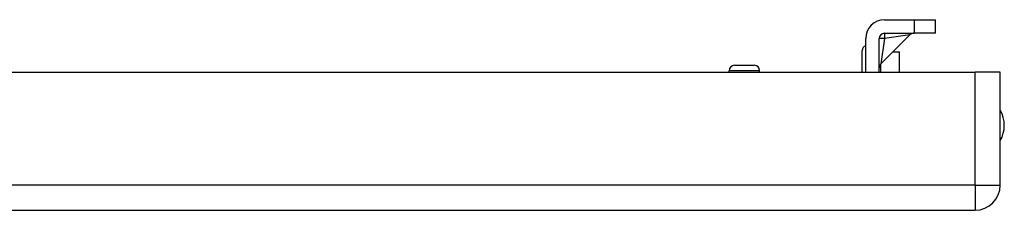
# Model space of a CAD drawing. Header units: inches. Extents: x 2.8 to 89.6, y 4.6 to 48.7.
# Tile 22 of 107: x 13 to 18.7, y 4.7 to 5.9. Entities that reach past the tile are written whole.
import ezdxf

# ---------------------------------------------------------------- set-up
doc = ezdxf.new("R2010")
doc.units = ezdxf.units.IN
doc.header["$MEASUREMENT"] = 0
doc.layers.add('Visible Edges(ANSI)', color=7, linetype='Continuous', lineweight=25)
doc.layers.add('Visible Tangent Edges(ANSI)', color=7, linetype='Continuous', lineweight=25)

msp = doc.modelspace()

# ---------------------------------------------------------------- linework, layer by layer
at = {"layer": 'Visible Edges(ANSI)'}
for p, q in [((18.0537, 5.853), (18.225, 5.853)), ((18.225, 5.853), (18.35, 5.853)), ((18.35, 5.7743), (18.35, 5.853)), ((17.944, 5.5485), (17.944, 5.7433)), ((18.0227, 5.5485), (18.0227, 5.7433)), ((18.0318, 5.5964), (18.2006, 5.7652)), ((18.0537, 5.7743), (18.225, 5.7743)), ((18.35, 5.7743), (18.225, 5.7743)), ((17.9243, 5.5485), (17.9243, 5.6746)), ((18.1022, 5.6668), (18.1408, 5.6668)), ((18.1408, 5.5485), (18.1408, 5.6668)), ((2.9535, 5.5485), (18.5795, 5.5485)), ((17.1509, 5.5485), (17.1509, 5.5574)), ((17.1824, 5.5889), (17.2966, 5.5889)), ((17.3281, 5.5485), (17.3281, 5.5574)), ((18.7255, 5.5485), (18.5795, 5.5485)), ((18.7255, 4.8945), (18.7255, 5.5485)), ((2.9535, 4.7485), (18.5795, 4.7485))]:
    msp.add_line(p, q, dxfattribs=at)
for centre, radius, start, end in [((18.0537, 5.7433), 0.1097, 90, 180), ((18.0537, 5.7433), 0.031, 90, 180), ((18.2226, 5.7433), 0.031, 90, 135), ((17.9538, 5.6746), 0.0295, 109.4707, 180), ((17.1824, 5.5574), 0.0315, 90, 180), ((17.2966, 5.5574), 0.0315, 0, 90), ((18.0537, 5.5744), 0.031, 135, 180), ((18.5725, 5.2405), 0.1767, 329.9602, 30.0398), ((18.5795, 4.8945), 0.146, 270, 0)]:
    msp.add_arc(centre, radius, start, end, dxfattribs=at)
at = {"layer": 'Visible Tangent Edges(ANSI)'}
for p, q in [((18.225, 5.853), (18.225, 5.7743)), ((18.0528, 5.7442), (18.0318, 5.5964)), ((18.2006, 5.7652), (18.0528, 5.7442)), ((17.3281, 5.5574), (17.1509, 5.5574)), ((18.0306, 5.5951), (18.0306, 5.5485)), ((18.5795, 4.8945), (18.5795, 5.5485)), ((18.5795, 4.8945), (2.9535, 4.8945)), ((18.5795, 4.8945), (18.5795, 4.7485)), ((18.5795, 4.8945), (18.7255, 4.8945))]:
    msp.add_line(p, q, dxfattribs=at)
for major_axis, start_param, end_param in [((-0.031, 0), 4.741425, 6.283185), ((0, 0.031), 0, 1.54176)]:
    msp.add_ellipse((18.0537, 5.7433), major_axis=major_axis, ratio=0.029044, start_param=start_param, end_param=end_param, dxfattribs=at)

doc.saveas('drawing.dxf')
